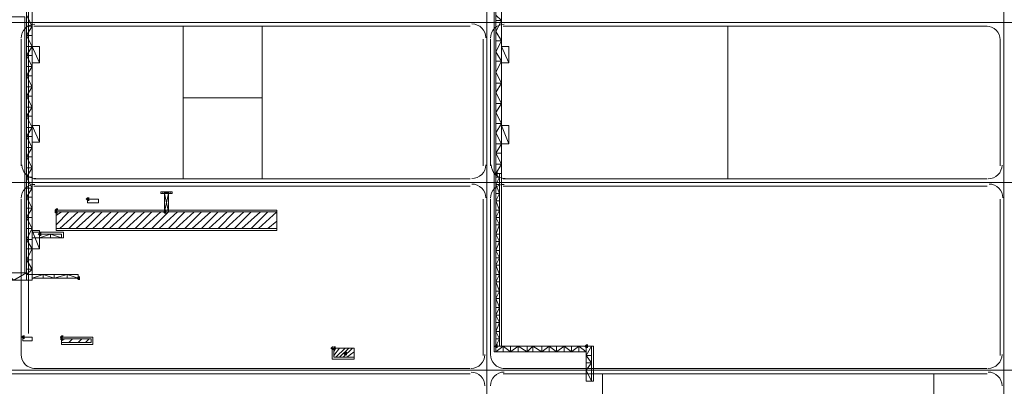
# Model space of a CAD drawing. Header units: millimetres. Extents: x -3176 to 162662, y -36434 to 57907.
# Tile 58 of 155: x 76101 to 81796, y 33837 to 35957. Entities that reach past the tile are written whole.
import ezdxf

# ---------------------------------------------------------------- set-up
doc = ezdxf.new("R2010")
doc.units = ezdxf.units.MM
doc.linetypes.add('1-Sheet - 32170-CIV-6170-DW-2035-015-01 - RZUTY$0$IMPORT-HIDDENX2 _6_', pattern=[238125000.0, 158750000.0, -79375000.0])
doc.layers.get('0').update_dxf_attribs({"lineweight": 5})
doc.layers.add('1-Sheet - 32170-CIV-6170-DW-2035-015-01 - RZUTY$0$CIV_KEYPLAN', color=8, linetype='Continuous', lineweight=0)
doc.layers.add('1-Sheet - 32170-CIV-6170-DW-2035-015-01 - RZUTY$0$PLAN ORIENTACYJNY _KEY PLAN__dwg _3_', color=8, linetype='Continuous', lineweight=0)

# ---------------------------------------------------------------- blocks, each defined once
blk = doc.blocks.new('1-Sheet - 32170-CIV-6170-DW-2035-015-01 - RZUTY$0$PLAN ORIENTACYJNY _KEY PLAN__dwg_A$Ccfc037ab-730732-A_KEY_PLAN')
at = {"layer": '1-Sheet - 32170-CIV-6170-DW-2035-015-01 - RZUTY$0$CIV_KEYPLAN'}
for points in [[(1673.53, 967.23), (1673.53, 969.36), (1672.47, 969.36), (1671.4, 968.29), (1672.47, 967.23)], [(1437.24, 952.33), (1437.24, 954.46), (1436.18, 954.46), (1435.11, 953.39), (1436.18, 952.33)], [(1417.55, 946.48), (1418.61, 947.01), (1419.15, 947.01), (1419.15, 948.07), (1418.08, 948.07), (1417.02, 947.01)], [(1419.15, 944.88), (1418.61, 947.01), (1417.55, 946.48), (1417.02, 945.94), (1418.08, 944.88)], [(1481.94, 944.88), (1481.94, 947.01), (1480.88, 947.01), (1479.81, 945.94), (1480.88, 944.88)], [(1409.57, 932.11), (1409.57, 934.23), (1408.5, 934.23), (1407.44, 933.17), (1408.5, 932.11)], [(1431.92, 906.56), (1431.92, 908.69), (1430.85, 908.69), (1429.79, 907.63), (1430.85, 906.56)], [(1399.99, 872.5), (1399.99, 874.63), (1398.92, 874.63), (1397.86, 873.57), (1398.92, 872.5)], [(1420.74, 873.03), (1421.81, 873.57), (1422.34, 873.57), (1422.34, 874.63), (1421.27, 874.63), (1420.21, 873.57)], [(1422.34, 871.44), (1421.81, 873.57), (1420.74, 873.03), (1420.21, 872.5), (1421.27, 871.44)], [(1577.74, 866.12), (1578.8, 866.12), (1577.74, 867.18), (1578.8, 868.24), (1577.74, 868.24), (1576.67, 867.18)], [(1578.8, 866.12), (1579.87, 866.12), (1579.87, 868.24), (1578.8, 868.24), (1578.09, 866.82)], [(1673.53, 867.18), (1673.53, 869.31), (1672.47, 869.31), (1671.4, 868.24), (1672.47, 867.18)], [(1724.62, 867.18), (1725.69, 867.18), (1725.69, 869.31), (1724.62, 869.31), (1723.56, 868.24)], [(1586.25, 862.92), (1586.25, 865.05), (1585.19, 865.05), (1584.12, 863.99), (1585.19, 862.92)]]:
    blk.add_hatch(color=256, dxfattribs=at).paths.add_polyline_path(points)
for p, q in [((1402.12, 1470.68), (1402.12, 875.69)), ((1401.05, 1335.5), (1401.05, 906.56)), ((1675.66, 1056.64), (1672.47, 1056.64)), ((1404.24, 1053.44), (1401.05, 1053.44)), ((1401.05, 1048.12), (1404.24, 1048.12)), ((1405.31, 1053.44), (1657.57, 1053.44)), ((1491.52, 1053.44), (1491.52, 965.1)), ((1537.29, 1053.44), (1537.29, 965.1)), ((1676.72, 1053.44), (1956.65, 1053.44)), ((1806.58, 1053.44), (1806.58, 965.1)), ((1397.86, 972.55), (1397.86, 1045.99)), ((1665.02, 1045.99), (1665.02, 972.55)), ((1669.27, 1045.99), (1669.27, 972.55)), ((1675.66, 1044.93), (1672.47, 1044.93)), ((1964.1, 1045.99), (1964.1, 972.55)), ((1675.66, 1033.22), (1672.47, 1033.22)), ((1404.24, 1030.03), (1401.05, 1030.03)), ((1675.66, 1020.45), (1672.47, 1020.45)), ((1404.24, 1018.32), (1401.05, 1018.32)), ((1491.52, 1011.93), (1537.29, 1011.93)), ((1675.66, 1008.74), (1672.47, 1008.74)), ((1404.24, 1006.61), (1401.05, 1006.61)), ((1675.66, 997.03), (1672.47, 997.03)), ((1404.24, 994.9), (1401.05, 994.9)), ((1679.92, 985.32), (1672.47, 985.32)), ((1404.24, 983.2), (1401.05, 983.2)), ((1675.66, 973.62), (1672.47, 973.62)), ((1674.6, 968.29), (1674.6, 868.24)), ((1405.31, 965.1), (1657.57, 965.1)), ((1676.72, 965.1), (1956.65, 965.1)), ((1657.57, 960.84), (1405.31, 960.84)), ((1956.65, 960.84), (1676.72, 960.84)), ((1397.86, 862.92), (1397.86, 953.39)), ((1665.02, 953.39), (1665.02, 862.92)), ((1669.27, 953.39), (1669.27, 862.92)), ((1964.1, 953.39), (1964.1, 862.92)), ((1418.08, 943.81), (1421.27, 945.94)), ((1418.08, 938.49), (1425.53, 945.94)), ((1420.21, 936.36), (1430.85, 945.94)), ((1425.53, 936.36), (1435.11, 945.94)), ((1429.79, 936.36), (1440.43, 945.94)), ((1435.11, 936.36), (1444.69, 945.94)), ((1439.37, 936.36), (1450.01, 945.94)), ((1444.69, 936.36), (1454.27, 945.94)), ((1448.95, 936.36), (1459.59, 945.94)), ((1454.27, 936.36), (1463.85, 945.94)), ((1458.53, 936.36), (1469.17, 945.94)), ((1463.85, 936.36), (1473.43, 945.94)), ((1468.11, 936.36), (1478.75, 945.94)), ((1477.69, 936.36), (1488.33, 945.94)), ((1483.01, 936.36), (1492.59, 945.94)), ((1487.27, 936.36), (1497.91, 945.94)), ((1492.59, 936.36), (1502.17, 945.94)), ((1496.84, 936.36), (1507.49, 945.94)), ((1502.17, 936.36), (1511.75, 945.94)), ((1506.42, 936.36), (1517.07, 945.94)), ((1511.75, 936.36), (1521.33, 945.94)), ((1516, 936.36), (1526.65, 945.94)), ((1521.33, 936.36), (1530.9, 945.94)), ((1525.58, 936.36), (1536.23, 945.94)), ((1530.9, 936.36), (1540.48, 945.94)), ((1540.48, 936.36), (1545.81, 940.62)), ((1545.81, 936.36), (1418.08, 936.36)), ((1408.5, 924.66), (1401.05, 924.66)), ((1417.02, 907.63), (1417.02, 909.75)), ((1424.47, 909.75), (1424.47, 907.63)), ((1421.27, 871.44), (1423.4, 872.5)), ((1425.53, 870.37), (1427.66, 872.5)), ((1430.85, 870.37), (1432.98, 872.5)), ((1435.11, 870.37), (1437.24, 872.5)), ((1578.8, 865.05), (1579.87, 867.18)), ((1578.8, 862.92), (1581.99, 867.18)), ((1579.87, 861.86), (1585.19, 867.18)), ((1581.99, 861.86), (1587.32, 867.18)), ((1584.12, 861.86), (1589.45, 867.18)), ((1676.72, 868.24), (1676.72, 865.05)), ((1685.24, 868.24), (1685.24, 865.05)), ((1693.75, 868.24), (1693.75, 865.05)), ((1703.33, 868.24), (1703.33, 865.05)), ((1711.85, 868.24), (1711.85, 865.05)), ((1586.25, 861.86), (1590.51, 865.05)), ((1724.62, 862.92), (1727.81, 862.92)), ((1405.31, 855.47), (1657.57, 855.47)), ((1676.72, 855.47), (1956.65, 855.47)), ((637.89, 852.28), (1657.57, 852.28)), ((1676.72, 852.28), (1956.65, 852.28)), ((1734.2, 852.28), (1734.2, 768.19)), ((1925.79, 852.28), (1925.79, 768.19))]:
    blk.add_line(p, q, dxfattribs=at)
at = {"layer": '1-Sheet - 32170-CIV-6170-DW-2035-015-01 - RZUTY$0$CIV_KEYPLAN', "flags": 128}
for points in [[(1720.36, 868.24), (1724.62, 865.05), (1671.4, 865.05), (1671.4, 1339.76), (1969.43, 1339.76), (1969.43, 1471.74), (1974.75, 1471.74), (1974.75, 1422.78), (1970.49, 1427.04), (1974.75, 1427.04)], [(1675.66, 1394.04), (1671.4, 1394.04), (1675.66, 1386.59), (1671.4, 1386.59), (1671.4, 1419.59), (1675.66, 1419.59), (1675.66, 868.24)], [(1175.4, 910.82), (1175.4, 906.56), (1404.24, 906.56), (1404.24, 1338.7)], [(1680.98, 868.24), (1680.98, 865.05), (1676.72, 868.24), (1672.47, 865.05), (1672.47, 1247.16)], [(1404.24, 1041.74), (1401.05, 1048.12), (1404.24, 1053.44), (1401.05, 1059.83)], [(1672.47, 980), (1675.66, 985.32), (1672.47, 991.71), (1675.66, 997.03), (1672.47, 1003.42), (1675.66, 1008.74), (1672.47, 1015.13), (1675.66, 1020.45), (1672.47, 1026.84), (1675.66, 1033.22), (1672.47, 1038.54), (1675.66, 1044.93), (1672.47, 1050.25), (1675.66, 1056.64), (1672.47, 1059.83)], [(1189.24, 910.82), (1189.24, 1058.77), (1399.99, 1058.77), (1399.99, 910.82)], [(1401.05, 1036.41), (1404.24, 1041.74), (1408.5, 1032.16), (1404.24, 1032.16)], [(1408.5, 1032.16), (1408.5, 1041.74), (1401.05, 1041.74)], [(1401.05, 1024.71), (1404.24, 1030.03), (1401.05, 1036.41), (1404.24, 1036.41)], [(1675.66, 1032.16), (1679.92, 1032.16), (1679.92, 1041.74), (1675.66, 1041.74), (1679.92, 1032.16)], [(1401.05, 1013), (1404.24, 1018.32), (1401.05, 1024.71), (1404.24, 1024.71)], [(1401.05, 1001.29), (1404.24, 1006.61), (1401.05, 1013), (1404.24, 1013)], [(1401.05, 989.58), (1404.24, 994.9), (1401.05, 1001.29), (1404.24, 1001.29)], [(1408.5, 986.39), (1408.5, 995.97), (1404.24, 995.97), (1408.5, 986.39), (1404.24, 986.39)], [(1401.05, 977.87), (1404.24, 983.2), (1401.05, 989.58), (1404.24, 989.58)], [(1675.66, 968.29), (1672.47, 968.29), (1675.66, 973.62), (1672.47, 980), (1675.66, 980)], [(1404.24, 971.49), (1401.05, 977.87), (1404.24, 977.87)], [(1401.05, 966.17), (1404.24, 971.49), (1401.05, 971.49)], [(1404.24, 959.78), (1401.05, 966.17), (1404.24, 966.17)], [(1672.47, 961.91), (1674.6, 966.17), (1672.47, 966.17)], [(1401.05, 954.46), (1404.24, 959.78), (1401.05, 959.78)], [(1674.6, 956.59), (1672.47, 961.91), (1674.6, 961.91)], [(1404.24, 948.07), (1401.05, 954.46), (1404.24, 954.46)], [(1473.43, 936.36), (1483.01, 945.94), (1480.88, 956.59), (1480.88, 945.94), (1483.01, 956.59), (1483.01, 945.94)], [(1672.47, 952.33), (1674.6, 956.59), (1672.47, 956.59)], [(1674.6, 947.01), (1672.47, 952.33), (1674.6, 952.33)], [(1401.05, 942.75), (1404.24, 948.07), (1401.05, 948.07)], [(1535.16, 936.36), (1545.81, 945.94), (1418.08, 945.94)], [(1672.47, 942.75), (1674.6, 947.01), (1672.47, 947.01)], [(1404.24, 936.36), (1401.05, 942.75), (1404.24, 942.75)], [(1674.6, 938.49), (1672.47, 942.75), (1674.6, 942.75)], [(1401.05, 929.98), (1404.24, 936.36), (1401.05, 936.36)], [(1404.24, 931.04), (1422.34, 931.04), (1422.34, 934.23), (1404.24, 934.23)], [(1672.47, 933.17), (1674.6, 938.49), (1672.47, 938.49)], [(1401.05, 918.27), (1404.24, 924.66), (1401.05, 929.98), (1404.24, 929.98)], [(1414.89, 933.17), (1421.27, 931.04), (1421.27, 933.17), (1408.5, 933.17)], [(1408.5, 931.04), (1414.89, 933.17), (1414.89, 931.04)], [(1674.6, 928.91), (1672.47, 933.17), (1674.6, 933.17)], [(1672.47, 923.59), (1674.6, 928.91), (1672.47, 928.91)], [(1674.6, 919.33), (1672.47, 923.59), (1674.6, 923.59)], [(1404.24, 912.95), (1401.05, 918.27), (1404.24, 918.27)], [(1672.47, 915.08), (1674.6, 919.33), (1672.47, 919.33)], [(1410.63, 907.63), (1410.63, 909.75), (1404.24, 907.63), (1430.85, 907.63), (1430.85, 909.75), (1401.05, 909.75), (1404.24, 912.95), (1401.05, 912.95)], [(1674.6, 909.75), (1672.47, 915.08), (1674.6, 915.08)], [(1142.41, 882.08), (1142.41, 910.82), (1401.05, 910.82), (1393.6, 906.56), (1388.28, 910.82)], [(1410.63, 909.75), (1417.02, 907.63), (1424.47, 909.75), (1430.85, 907.63)], [(1672.47, 905.5), (1674.6, 909.75), (1672.47, 909.75)], [(1674.6, 900.18), (1672.47, 905.5), (1674.6, 905.5)], [(1672.47, 895.92), (1674.6, 900.18), (1672.47, 900.18)], [(1674.6, 890.6), (1672.47, 895.92), (1674.6, 895.92)], [(1672.47, 886.34), (1674.6, 890.6), (1672.47, 890.6)], [(1674.6, 882.08), (1672.47, 886.34), (1674.6, 886.34)], [(1672.47, 876.76), (1674.6, 882.08), (1672.47, 882.08)], [(1421.27, 872.5), (1438.3, 872.5), (1438.3, 870.37), (1421.27, 870.37)], [(1674.6, 872.5), (1672.47, 876.76), (1674.6, 876.76)], [(1672.47, 872.5), (1674.6, 872.5), (1672.47, 868.24), (1728.88, 868.24), (1728.88, 848.02), (1724.62, 848.02), (1724.62, 868.24)], [(1590.51, 861.86), (1578.8, 861.86), (1578.8, 867.18)], [(1680.98, 865.05), (1685.24, 868.24), (1690.56, 865.05), (1690.56, 868.24)], [(1690.56, 865.05), (1693.75, 868.24), (1699.08, 865.05), (1699.08, 868.24)], [(1699.08, 865.05), (1703.33, 868.24), (1707.59, 865.05), (1707.59, 868.24)], [(1707.59, 865.05), (1711.85, 868.24), (1716.11, 865.05), (1716.11, 868.24)], [(1716.11, 865.05), (1720.36, 868.24), (1720.36, 865.05)], [(1727.81, 858.66), (1724.62, 854.41), (1727.81, 848.02), (1727.81, 868.24), (1724.62, 862.92), (1727.81, 858.66), (1724.62, 858.66)]]:
    blk.add_lwpolyline(points, dxfattribs=at)
for points in [[(1675.66, 995.97), (1679.92, 985.32), (1679.92, 995.97)], [(1478.75, 957.65), (1485.14, 957.65), (1485.14, 956.59), (1478.75, 956.59)], [(1479.81, 956.59), (1479.81, 957.65), (1484.07, 956.59), (1484.07, 957.65)], [(1436.18, 953.39), (1442.56, 953.39), (1442.56, 951.26), (1436.18, 951.26)], [(1418.08, 947.01), (1545.81, 947.01), (1545.81, 935.3), (1418.08, 935.3)], [(1404.24, 935.3), (1408.5, 924.66), (1408.5, 935.3)], [(1398.92, 873.57), (1404.24, 873.57), (1404.24, 871.44), (1398.92, 871.44)], [(1421.27, 873.57), (1439.37, 873.57), (1439.37, 869.31), (1421.27, 869.31)], [(1577.74, 867.18), (1590.51, 867.18), (1590.51, 860.79), (1577.74, 860.79)]]:
    blk.add_lwpolyline(points, close=True, dxfattribs=at)
at = {"layer": '1-Sheet - 32170-CIV-6170-DW-2035-015-01 - RZUTY$0$CIV_KEYPLAN'}
for centre, radius, start, end in [((1405.84, 1046.52), 7.99, 90.0046, 180.0243), ((1658.61, 1046.71), 7.98, 0.011, 90), ((1677.26, 1046.53), 7.98, 89.9981, 180.0019), ((1956.12, 1045.46), 7.98, 359.9981, 90.0019), ((1406.34, 973.27), 7.98, 180.0239, 269.9854), ((1658.61, 973.27), 7.98, 269.9798, 0.0073), ((1677.77, 973.27), 7.98, 180.0019, 269.9854), ((1957.19, 973.09), 7.99, 269.9903, 0.0031), ((1405.84, 953.93), 7.98, 90.0126, 180.0214), ((1658.61, 954.11), 7.98, 0.0091, 90.0145), ((1677.26, 953.93), 7.98, 90.0146, 180.0003), ((1957.71, 954.11), 7.98, 359.9981, 90.0146), ((1405.84, 863.45), 7.98, 180.0252, 269.9972), ((1658.1, 863.45), 7.98, 270.0008, 0.0006), ((1677.26, 863.45), 7.98, 179.9981, 270.0019), ((1957.19, 863.45), 7.98, 269.9981, 0.0019), ((1658.1, 845.36), 7.98, 0.0116, 89.9996), ((1677.26, 845.36), 7.98, 89.9981, 180.0019), ((1957.19, 845.36), 7.98, 359.9981, 90.0019)]:
    blk.add_arc(centre, radius, start, end, dxfattribs=at)
blk = doc.blocks.new('1-Sheet - 32170-CIV-6170-DW-2035-015-01 - RZUTY$0$PLAN ORIENTACYJNY _KEY PLAN__dwg_A$Cf23b0f8a-730733-A_KEY_PLAN')
at = {"layer": '1-Sheet - 32170-CIV-6170-DW-2035-015-01 - RZUTY$0$CIV_KEYPLAN', "linetype": '1-Sheet - 32170-CIV-6170-DW-2035-015-01 - RZUTY$0$IMPORT-HIDDENX2 _6_'}
for p, q in [((1667.14, 2850.11), (1667.14, 189.17)), ((1966.23, 2850.11), (1966.23, 189.17)), ((68.45, 1055.57), (3245.61, 1055.57)), ((68.45, 962.97), (3245.61, 962.97)), ((68.45, 854.41), (3245.61, 854.41))]:
    blk.add_line(p, q, dxfattribs=at)
blk = doc.blocks.new('1-Sheet - 32170-CIV-6170-DW-2035-015-01 - RZUTY')
at = {"layer": '1-Sheet - 32170-CIV-6170-DW-2035-015-01 - RZUTY$0$PLAN ORIENTACYJNY _KEY PLAN__dwg _3_', "color": 252}
for name in ['1-Sheet - 32170-CIV-6170-DW-2035-015-01 - RZUTY$0$PLAN ORIENTACYJNY _KEY PLAN__dwg_A$Cf23b0f8a-730733-A_KEY_PLAN', '1-Sheet - 32170-CIV-6170-DW-2035-015-01 - RZUTY$0$PLAN ORIENTACYJNY _KEY PLAN__dwg_A$Ccfc037ab-730732-A_KEY_PLAN']:
    blk.add_blockref(name, (2763.96, 0), dxfattribs=at)

msp = doc.modelspace()

# ---------------------------------------------------------------- block references
at = {"xscale": 10, "yscale": 10, "zscale": 10}
msp.add_blockref('1-Sheet - 32170-CIV-6170-DW-2035-015-01 - RZUTY', (34491.45, 25385.65), dxfattribs=at)

doc.saveas('drawing.dxf')
